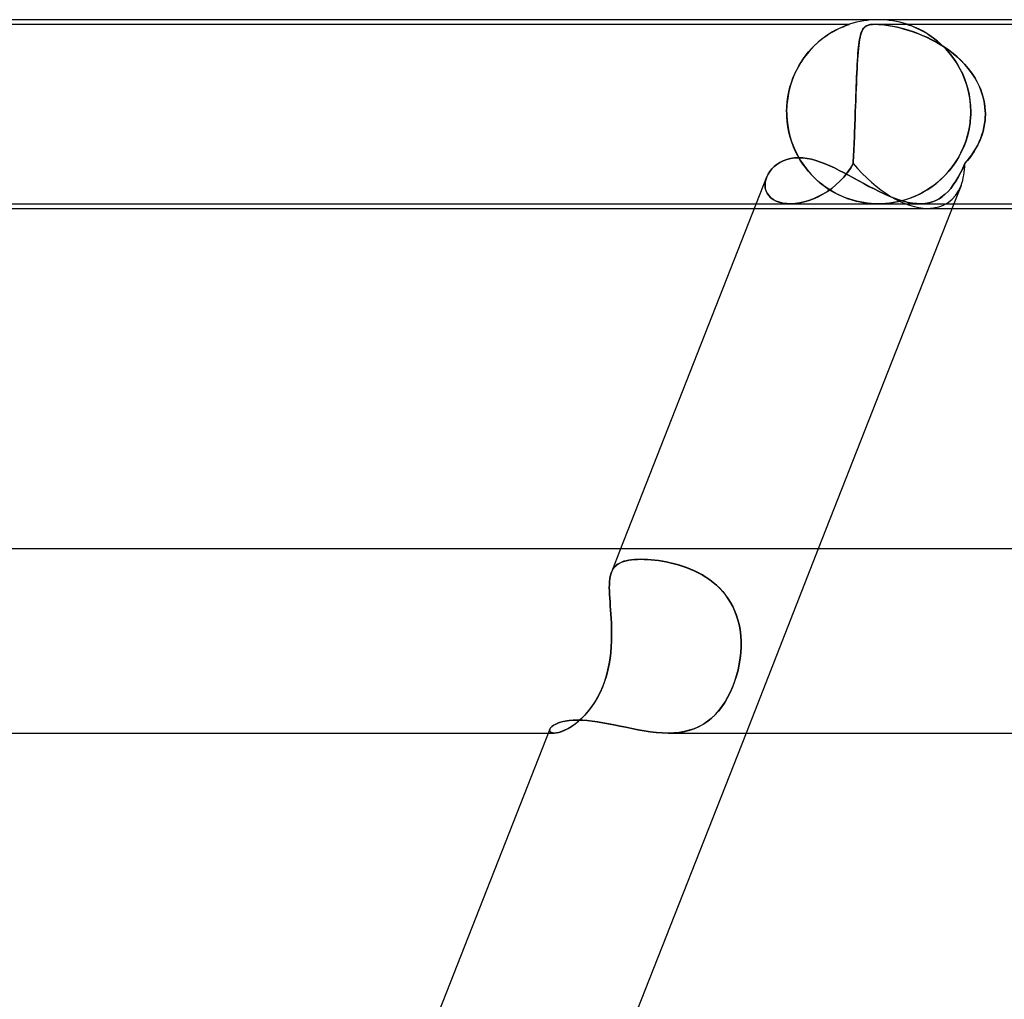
# Model space of a CAD drawing. Header units: millimetres. Extents: x -485 to 485, y -2 to 310.
# Tile 27 of 82: x -208 to -186, y 289 to 310. Entities that reach past the tile are written whole.
import ezdxf

# ---------------------------------------------------------------- set-up
doc = ezdxf.new("R2010")
doc.units = ezdxf.units.MM
doc.layers.add('HIDDEN', color=7, linetype='Continuous')
doc.layers.add('THICK', color=7, linetype='Continuous')

msp = doc.modelspace()

# ---------------------------------------------------------------- linework, layer by layer
at = {"layer": 'HIDDEN'}
for p, q in [((-215.375, 309.9), (-189.625, 309.9)), ((-189.807, 309.83), (-189.764, 309.848)), ((-189.748, 309.855), (-189.8, 309.833)), ((-189.764, 309.848), (-189.726, 309.863)), ((-189.706, 309.871), (-189.748, 309.855)), ((-189.726, 309.863), (-189.694, 309.875)), ((-189.675, 309.883), (-189.706, 309.871)), ((-189.694, 309.875), (-189.669, 309.885)), ((-189.653, 309.89), (-189.675, 309.883)), ((-189.669, 309.885), (-189.65, 309.891)), ((-189.639, 309.895), (-189.653, 309.89)), ((-189.65, 309.891), (-189.637, 309.896)), ((-189.63, 309.898), (-189.639, 309.895)), ((-189.637, 309.896), (-189.629, 309.899)), ((-189.625, 309.9), (-189.63, 309.898)), ((-189.629, 309.899), (-189.625, 309.9)), ((-189.625, 309.9), (-189.625, 309.9)), ((-189.317, 309.816), (-189.298, 309.837)), ((-189.283, 309.849), (-189.307, 309.827)), ((-189.298, 309.837), (-189.275, 309.855)), ((-189.254, 309.867), (-189.283, 309.849)), ((-189.275, 309.855), (-189.247, 309.87)), ((-189.219, 309.881), (-189.254, 309.867)), ((-189.247, 309.87), (-189.214, 309.883)), ((-189.175, 309.892), (-189.219, 309.881)), ((-189.214, 309.883), (-189.173, 309.892)), ((-189.122, 309.898), (-189.175, 309.892)), ((-189.173, 309.892), (-189.125, 309.898)), ((-189.125, 309.898), (-189.067, 309.9)), ((-189.059, 309.9), (-189.122, 309.898)), ((-189.067, 309.9), (-188.995, 309.898)), ((-189.063, 309.9), (-172.269, 309.9)), ((-188.992, 309.898), (-189.059, 309.9)), ((-188.995, 309.898), (-188.915, 309.892)), ((-188.918, 309.892), (-188.992, 309.898)), ((-188.84, 309.883), (-188.918, 309.892)), ((-188.915, 309.892), (-188.829, 309.881)), ((-188.759, 309.87), (-188.84, 309.883)), ((-188.829, 309.881), (-188.739, 309.867)), ((-188.675, 309.855), (-188.759, 309.87)), ((-188.739, 309.867), (-188.646, 309.849)), ((-188.591, 309.837), (-188.675, 309.855)), ((-188.646, 309.849), (-188.551, 309.827)), ((-188.507, 309.816), (-188.591, 309.837)), ((-188.374, 309.9), (-188.375, 309.9)), ((-188.375, 309.9), (-188.371, 309.899)), ((-188.368, 309.898), (-188.374, 309.9)), ((-188.371, 309.899), (-188.362, 309.896)), ((-188.357, 309.894), (-188.368, 309.898)), ((-188.362, 309.896), (-188.347, 309.891)), ((-188.34, 309.888), (-188.357, 309.894)), ((-188.347, 309.891), (-188.325, 309.883)), ((-188.314, 309.879), (-188.34, 309.888)), ((-188.325, 309.883), (-188.295, 309.872)), ((-188.279, 309.866), (-188.314, 309.879)), ((-188.295, 309.872), (-188.258, 309.857)), ((-188.232, 309.847), (-188.279, 309.866)), ((-188.258, 309.857), (-188.215, 309.84)), ((-188.175, 309.822), (-188.232, 309.847)), ((-188.215, 309.84), (-188.167, 309.819)), ((-190.147, 309.637), (-190.225, 309.578)), ((-190.203, 309.596), (-190.14, 309.642)), ((-190.07, 309.689), (-190.147, 309.637)), ((-190.14, 309.642), (-190.078, 309.683)), ((-190.078, 309.683), (-190.018, 309.72)), ((-189.995, 309.734), (-190.07, 309.689)), ((-190.018, 309.72), (-189.96, 309.753)), ((-189.925, 309.773), (-189.995, 309.734)), ((-189.96, 309.753), (-189.906, 309.782)), ((-189.86, 309.805), (-189.925, 309.773)), ((-189.906, 309.782), (-189.854, 309.808)), ((-189.8, 309.833), (-189.86, 309.805)), ((-189.854, 309.808), (-189.807, 309.83)), ((-189.385, 309.665), (-189.396, 309.618)), ((-189.396, 309.617), (-189.386, 309.66)), ((-189.386, 309.66), (-189.375, 309.699)), ((-189.373, 309.707), (-189.385, 309.665)), ((-189.375, 309.699), (-189.363, 309.734)), ((-189.359, 309.743), (-189.373, 309.707)), ((-189.363, 309.734), (-189.349, 309.765)), ((-189.344, 309.775), (-189.359, 309.743)), ((-189.349, 309.765), (-189.334, 309.793)), ((-189.327, 309.803), (-189.344, 309.775)), ((-189.334, 309.793), (-189.317, 309.816)), ((-189.307, 309.827), (-189.327, 309.803)), ((-188.551, 309.827), (-188.456, 309.803)), ((-188.42, 309.793), (-188.507, 309.816)), ((-188.456, 309.803), (-188.361, 309.775)), ((-188.329, 309.765), (-188.42, 309.793)), ((-188.361, 309.775), (-188.262, 309.743)), ((-188.236, 309.734), (-188.329, 309.765)), ((-188.262, 309.743), (-188.16, 309.707)), ((-188.14, 309.699), (-188.236, 309.734)), ((-188.11, 309.792), (-188.175, 309.822)), ((-188.167, 309.819), (-188.115, 309.794)), ((-188.16, 309.707), (-188.055, 309.665)), ((-188.043, 309.66), (-188.14, 309.699)), ((-188.115, 309.794), (-188.06, 309.766)), ((-188.039, 309.755), (-188.11, 309.792)), ((-188.06, 309.766), (-188.001, 309.734)), ((-188.055, 309.665), (-187.948, 309.618)), ((-187.945, 309.617), (-188.043, 309.66)), ((-187.962, 309.711), (-188.039, 309.755)), ((-188.001, 309.734), (-187.939, 309.697)), ((-187.881, 309.659), (-187.962, 309.711)), ((-187.939, 309.697), (-187.875, 309.655)), ((-187.797, 309.6), (-187.881, 309.659)), ((-187.875, 309.655), (-187.808, 309.608)), ((-190.385, 309.439), (-190.463, 309.358)), ((-190.453, 309.369), (-190.392, 309.432)), ((-190.392, 309.432), (-190.33, 309.491)), ((-190.305, 309.512), (-190.385, 309.439)), ((-190.33, 309.491), (-190.266, 309.545)), ((-190.225, 309.578), (-190.305, 309.512)), ((-190.266, 309.545), (-190.203, 309.596)), ((-189.423, 309.441), (-189.431, 309.371)), ((-189.428, 309.4), (-189.421, 309.461)), ((-189.415, 309.506), (-189.423, 309.441)), ((-189.421, 309.461), (-189.414, 309.517)), ((-189.406, 309.565), (-189.415, 309.506)), ((-189.414, 309.517), (-189.405, 309.569)), ((-189.396, 309.618), (-189.406, 309.565)), ((-189.405, 309.569), (-189.396, 309.617)), ((-187.948, 309.618), (-187.839, 309.565)), ((-187.847, 309.569), (-187.945, 309.617)), ((-187.75, 309.517), (-187.847, 309.569)), ((-187.839, 309.565), (-187.73, 309.506)), ((-187.808, 309.608), (-187.74, 309.556)), ((-187.711, 309.532), (-187.797, 309.6)), ((-187.653, 309.461), (-187.75, 309.517)), ((-187.74, 309.556), (-187.671, 309.498)), ((-187.73, 309.506), (-187.621, 309.441)), ((-187.625, 309.456), (-187.711, 309.532)), ((-187.671, 309.498), (-187.602, 309.434)), ((-187.557, 309.4), (-187.653, 309.461)), ((-187.54, 309.372), (-187.625, 309.456)), ((-187.621, 309.441), (-187.514, 309.371)), ((-187.602, 309.434), (-187.533, 309.364)), ((-190.624, 309.158), (-190.569, 309.233)), ((-190.54, 309.269), (-190.614, 309.172)), ((-190.569, 309.233), (-190.512, 309.303)), ((-190.463, 309.358), (-190.54, 309.269)), ((-190.512, 309.303), (-190.453, 309.369)), ((-189.444, 309.214), (-189.45, 309.127)), ((-189.446, 309.19), (-189.44, 309.265)), ((-189.438, 309.295), (-189.444, 309.214)), ((-189.44, 309.265), (-189.434, 309.335)), ((-189.431, 309.371), (-189.438, 309.295)), ((-189.434, 309.335), (-189.428, 309.4)), ((-187.464, 309.335), (-187.557, 309.4)), ((-187.458, 309.281), (-187.54, 309.372)), ((-187.533, 309.364), (-187.465, 309.289)), ((-187.514, 309.371), (-187.411, 309.295)), ((-187.465, 309.289), (-187.4, 309.207)), ((-187.373, 309.265), (-187.464, 309.335)), ((-187.38, 309.182), (-187.458, 309.281)), ((-187.411, 309.295), (-187.311, 309.214)), ((-187.4, 309.207), (-187.337, 309.121)), ((-187.284, 309.19), (-187.373, 309.265)), ((-187.311, 309.214), (-187.216, 309.127)), ((-190.772, 308.912), (-190.726, 308.998)), ((-190.685, 309.067), (-190.75, 308.955)), ((-190.726, 308.998), (-190.676, 309.08)), ((-190.614, 309.172), (-190.685, 309.067)), ((-190.676, 309.08), (-190.624, 309.158)), ((-189.455, 309.035), (-189.461, 308.938)), ((-189.46, 308.939), (-189.456, 309.027)), ((-189.456, 309.027), (-189.451, 309.111)), ((-189.45, 309.127), (-189.455, 309.035)), ((-189.451, 309.111), (-189.446, 309.19)), ((-187.307, 309.076), (-187.38, 309.182)), ((-187.337, 309.121), (-187.278, 309.029)), ((-187.239, 308.962), (-187.307, 309.076)), ((-187.2, 309.111), (-187.284, 309.19)), ((-187.278, 309.029), (-187.223, 308.932)), ((-187.216, 309.127), (-187.127, 309.035)), ((-187.119, 309.027), (-187.2, 309.111)), ((-187.127, 309.035), (-187.043, 308.938)), ((-187.044, 308.939), (-187.119, 309.027)), ((-190.809, 308.836), (-190.861, 308.71)), ((-190.854, 308.729), (-190.815, 308.822)), ((-190.815, 308.822), (-190.772, 308.912)), ((-190.75, 308.955), (-190.809, 308.836)), ((-189.466, 308.836), (-189.47, 308.728)), ((-189.469, 308.752), (-189.465, 308.848)), ((-189.461, 308.938), (-189.466, 308.836)), ((-189.465, 308.848), (-189.46, 308.939)), ((-187.177, 308.842), (-187.239, 308.962)), ((-187.223, 308.932), (-187.172, 308.83)), ((-187.123, 308.714), (-187.177, 308.842)), ((-187.172, 308.83), (-187.126, 308.723)), ((-186.974, 308.848), (-187.044, 308.939)), ((-187.043, 308.938), (-186.966, 308.836)), ((-186.91, 308.752), (-186.974, 308.848)), ((-186.966, 308.836), (-186.896, 308.728)), ((-190.906, 308.577), (-190.942, 308.438)), ((-190.919, 308.532), (-190.888, 308.632)), ((-190.861, 308.71), (-190.906, 308.577)), ((-190.888, 308.632), (-190.854, 308.729)), ((-189.475, 308.616), (-189.48, 308.5)), ((-189.478, 308.549), (-189.474, 308.652)), ((-189.47, 308.728), (-189.475, 308.616)), ((-189.474, 308.652), (-189.469, 308.752)), ((-187.126, 308.723), (-187.086, 308.611)), ((-187.077, 308.58), (-187.123, 308.714)), ((-187.086, 308.611), (-187.053, 308.496)), ((-187.039, 308.441), (-187.077, 308.58)), ((-186.853, 308.652), (-186.91, 308.752)), ((-186.896, 308.728), (-186.834, 308.616)), ((-186.802, 308.549), (-186.853, 308.652)), ((-186.834, 308.616), (-186.781, 308.5)), ((-190.942, 308.438), (-190.968, 308.296)), ((-190.964, 308.324), (-190.944, 308.429)), ((-190.944, 308.429), (-190.919, 308.532)), ((-189.484, 308.379), (-189.489, 308.254)), ((-189.486, 308.336), (-189.482, 308.444)), ((-189.48, 308.5), (-189.484, 308.379)), ((-189.482, 308.444), (-189.478, 308.549)), ((-187.053, 308.496), (-187.026, 308.376)), ((-187.012, 308.296), (-187.039, 308.441)), ((-187.026, 308.376), (-187.006, 308.253)), ((-186.76, 308.444), (-186.802, 308.549)), ((-186.781, 308.5), (-186.738, 308.379)), ((-186.725, 308.336), (-186.76, 308.444)), ((-186.738, 308.379), (-186.705, 308.254)), ((-190.984, 308.149), (-190.99, 308)), ((-190.987, 308.11), (-190.978, 308.218)), ((-190.968, 308.296), (-190.984, 308.149)), ((-190.978, 308.218), (-190.964, 308.324)), ((-189.493, 308.128), (-189.498, 308)), ((-189.494, 308.113), (-189.49, 308.225)), ((-189.489, 308.254), (-189.493, 308.128)), ((-189.49, 308.225), (-189.486, 308.336)), ((-186.995, 308.149), (-187.012, 308.296)), ((-187.006, 308.253), (-186.993, 308.127)), ((-186.989, 308), (-186.995, 308.149)), ((-186.993, 308.127), (-186.989, 308)), ((-186.699, 308.225), (-186.725, 308.336)), ((-186.705, 308.254), (-186.683, 308.128)), ((-186.681, 308.113), (-186.699, 308.225)), ((-186.683, 308.128), (-186.673, 308)), ((-190.99, 308), (-190.987, 308.11)), ((-190.989, 307.983), (-190.99, 308)), ((-190.99, 308), (-190.989, 307.983)), ((-190.989, 307.967), (-190.989, 307.983)), ((-190.989, 307.983), (-190.989, 307.967)), ((-190.989, 307.95), (-190.989, 307.967)), ((-190.989, 307.967), (-190.989, 307.95)), ((-190.988, 307.933), (-190.989, 307.95)), ((-190.989, 307.95), (-190.988, 307.933)), ((-190.988, 307.917), (-190.988, 307.933)), ((-190.988, 307.933), (-190.988, 307.917)), ((-190.987, 307.9), (-190.988, 307.917)), ((-190.988, 307.917), (-190.987, 307.9)), ((-189.5, 307.917), (-189.501, 307.9)), ((-189.501, 307.9), (-189.5, 307.917)), ((-189.499, 307.95), (-189.5, 307.933)), ((-189.5, 307.933), (-189.499, 307.95)), ((-189.5, 307.933), (-189.5, 307.917)), ((-189.5, 307.917), (-189.5, 307.933)), ((-189.498, 307.983), (-189.499, 307.967)), ((-189.499, 307.967), (-189.498, 307.983)), ((-189.499, 307.967), (-189.499, 307.95)), ((-189.499, 307.95), (-189.499, 307.967)), ((-189.498, 308), (-189.494, 308.113)), ((-189.498, 308), (-189.498, 307.983)), ((-189.498, 307.983), (-189.498, 308)), ((-186.991, 307.917), (-186.992, 307.9)), ((-186.992, 307.9), (-186.991, 307.917)), ((-186.99, 307.933), (-186.991, 307.917)), ((-186.991, 307.917), (-186.99, 307.933)), ((-186.989, 307.983), (-186.99, 307.967)), ((-186.99, 307.967), (-186.989, 307.983)), ((-186.99, 307.967), (-186.99, 307.95)), ((-186.99, 307.95), (-186.99, 307.967)), ((-186.99, 307.95), (-186.99, 307.933)), ((-186.99, 307.933), (-186.99, 307.95)), ((-186.989, 308), (-186.989, 307.983)), ((-186.989, 307.983), (-186.989, 308)), ((-186.673, 308), (-186.681, 308.113)), ((-186.672, 307.983), (-186.673, 308)), ((-186.673, 308), (-186.672, 307.983)), ((-186.673, 307.9), (-186.672, 307.917)), ((-186.672, 307.917), (-186.673, 307.9)), ((-186.672, 307.967), (-186.672, 307.983)), ((-186.672, 307.983), (-186.672, 307.967)), ((-186.672, 307.95), (-186.672, 307.967)), ((-186.672, 307.967), (-186.672, 307.95)), ((-186.672, 307.933), (-186.672, 307.95)), ((-186.672, 307.95), (-186.672, 307.933)), ((-186.672, 307.917), (-186.672, 307.933)), ((-186.672, 307.933), (-186.672, 307.917)), ((-190.987, 307.9), (-190.974, 307.753)), ((-190.978, 307.785), (-190.987, 307.9)), ((-190.962, 307.671), (-190.978, 307.785)), ((-190.974, 307.753), (-190.951, 307.609)), ((-189.507, 307.739), (-189.51, 307.659)), ((-189.51, 307.658), (-189.507, 307.738)), ((-189.504, 307.82), (-189.507, 307.739)), ((-189.507, 307.738), (-189.504, 307.819)), ((-189.501, 307.9), (-189.504, 307.82)), ((-189.504, 307.819), (-189.501, 307.9)), ((-187.026, 307.621), (-187.004, 307.759)), ((-187.003, 307.766), (-187.024, 307.632)), ((-187.004, 307.759), (-186.992, 307.9)), ((-186.992, 307.9), (-187.003, 307.766)), ((-186.688, 307.739), (-186.702, 307.659)), ((-186.702, 307.658), (-186.688, 307.738)), ((-186.678, 307.82), (-186.688, 307.739)), ((-186.688, 307.738), (-186.678, 307.819)), ((-186.678, 307.819), (-186.673, 307.9)), ((-186.673, 307.9), (-186.678, 307.82)), ((-190.941, 307.559), (-190.962, 307.671)), ((-190.951, 307.609), (-190.918, 307.467)), ((-190.913, 307.449), (-190.941, 307.559)), ((-189.516, 307.503), (-189.519, 307.427)), ((-189.519, 307.423), (-189.516, 307.5)), ((-189.513, 307.581), (-189.516, 307.503)), ((-189.516, 307.5), (-189.513, 307.578)), ((-189.51, 307.659), (-189.513, 307.581)), ((-189.513, 307.578), (-189.51, 307.658)), ((-187.097, 307.354), (-187.057, 307.486)), ((-187.053, 307.501), (-187.091, 307.374)), ((-187.057, 307.486), (-187.026, 307.621)), ((-187.024, 307.632), (-187.053, 307.501)), ((-186.772, 307.423), (-186.745, 307.5)), ((-186.744, 307.503), (-186.771, 307.427)), ((-186.745, 307.5), (-186.721, 307.578)), ((-186.721, 307.581), (-186.744, 307.503)), ((-186.702, 307.659), (-186.721, 307.581)), ((-186.721, 307.578), (-186.702, 307.658)), ((-190.918, 307.467), (-190.874, 307.329)), ((-190.879, 307.341), (-190.913, 307.449)), ((-190.84, 307.237), (-190.879, 307.341)), ((-190.874, 307.329), (-190.822, 307.197)), ((-189.525, 307.278), (-189.528, 307.206)), ((-189.528, 307.203), (-189.525, 307.274)), ((-189.522, 307.352), (-189.525, 307.278)), ((-189.525, 307.274), (-189.522, 307.348)), ((-189.519, 307.427), (-189.522, 307.352)), ((-189.522, 307.348), (-189.519, 307.423)), ((-187.146, 307.227), (-187.097, 307.354)), ((-187.091, 307.374), (-187.136, 307.251)), ((-186.877, 307.203), (-186.839, 307.274)), ((-186.837, 307.278), (-186.876, 307.206)), ((-186.839, 307.274), (-186.804, 307.348)), ((-186.802, 307.352), (-186.837, 307.278)), ((-186.804, 307.348), (-186.772, 307.423)), ((-186.771, 307.427), (-186.802, 307.352)), ((-190.795, 307.137), (-190.84, 307.237)), ((-190.822, 307.197), (-190.762, 307.071)), ((-190.747, 307.041), (-190.795, 307.137)), ((-190.762, 307.071), (-190.695, 306.951)), ((-189.539, 307), (-189.535, 307.065)), ((-189.535, 307.067), (-189.538, 307.001)), ((-189.532, 307.136), (-189.535, 307.067)), ((-189.535, 307.065), (-189.532, 307.133)), ((-189.528, 307.206), (-189.532, 307.136)), ((-189.532, 307.133), (-189.528, 307.203)), ((-187.264, 306.992), (-187.202, 307.107)), ((-187.188, 307.133), (-187.248, 307.02)), ((-187.202, 307.107), (-187.146, 307.227)), ((-187.136, 307.251), (-187.188, 307.133)), ((-187.013, 307), (-186.965, 307.065)), ((-186.963, 307.067), (-187.012, 307.001)), ((-186.965, 307.065), (-186.919, 307.133)), ((-186.918, 307.136), (-186.963, 307.067)), ((-186.919, 307.133), (-186.877, 307.203)), ((-186.876, 307.206), (-186.918, 307.136)), ((-191.261, 306.809), (-191.203, 306.856)), ((-191.203, 306.856), (-191.137, 306.898)), ((-191.137, 306.898), (-191.066, 306.934)), ((-191.066, 306.934), (-190.989, 306.962)), ((-190.989, 306.962), (-190.907, 306.983)), ((-190.907, 306.983), (-190.821, 306.996)), ((-190.821, 306.996), (-190.729, 307)), ((-190.693, 306.949), (-190.747, 307.041)), ((-190.729, 307), (-190.64, 306.996)), ((-190.695, 306.951), (-190.62, 306.838)), ((-190.636, 306.861), (-190.693, 306.949)), ((-190.64, 306.996), (-190.547, 306.985)), ((-190.576, 306.778), (-190.636, 306.861)), ((-190.547, 306.985), (-190.452, 306.966)), ((-190.452, 306.966), (-190.355, 306.94)), ((-190.355, 306.94), (-190.256, 306.907)), ((-190.256, 306.907), (-190.156, 306.869)), ((-190.156, 306.869), (-190.054, 306.826)), ((-189.606, 306.771), (-189.546, 306.875)), ((-189.546, 306.875), (-189.606, 306.77)), ((-189.542, 306.937), (-189.546, 306.875)), ((-189.546, 306.875), (-189.542, 306.936)), ((-189.538, 307.001), (-189.542, 306.937)), ((-189.542, 306.936), (-189.539, 307)), ((-187.407, 306.781), (-187.333, 306.883)), ((-187.313, 306.913), (-187.383, 306.812)), ((-187.333, 306.883), (-187.264, 306.992)), ((-187.248, 307.02), (-187.313, 306.913)), ((-187.164, 306.771), (-187.117, 306.875)), ((-187.117, 306.875), (-187.164, 306.77)), ((-187.063, 306.937), (-187.117, 306.875)), ((-187.117, 306.875), (-187.064, 306.936)), ((-187.064, 306.936), (-187.013, 307)), ((-187.012, 307.001), (-187.063, 306.937)), ((-191.424, 306.583), (-191.395, 306.643)), ((-191.395, 306.643), (-191.358, 306.702)), ((-191.358, 306.702), (-191.313, 306.758)), ((-191.313, 306.758), (-191.261, 306.809)), ((-190.62, 306.838), (-190.54, 306.732)), ((-190.512, 306.699), (-190.576, 306.778)), ((-190.54, 306.732), (-190.454, 306.634)), ((-190.445, 306.624), (-190.512, 306.699)), ((-190.454, 306.634), (-190.364, 306.543)), ((-190.054, 306.826), (-189.951, 306.778)), ((-189.951, 306.778), (-189.847, 306.726)), ((-189.847, 306.726), (-189.742, 306.672)), ((-189.75, 306.577), (-189.674, 306.671)), ((-189.674, 306.671), (-189.749, 306.578)), ((-189.742, 306.672), (-189.635, 306.615)), ((-189.674, 306.671), (-189.606, 306.771)), ((-189.606, 306.77), (-189.674, 306.671)), ((-187.539, 306.628), (-187.622, 306.545)), ((-187.568, 306.598), (-187.485, 306.686)), ((-187.459, 306.717), (-187.539, 306.628)), ((-187.485, 306.686), (-187.407, 306.781)), ((-187.383, 306.812), (-187.459, 306.717)), ((-187.263, 306.577), (-187.213, 306.671)), ((-187.213, 306.671), (-187.263, 306.578)), ((-187.213, 306.671), (-187.164, 306.771)), ((-187.164, 306.77), (-187.213, 306.671)), ((-191.46, 306.4), (-191.457, 306.461)), ((-191.457, 306.46), (-191.46, 306.4)), ((-191.445, 306.522), (-191.457, 306.46)), ((-191.457, 306.461), (-191.445, 306.522)), ((-191.424, 306.583), (-191.445, 306.522)), ((-191.445, 306.522), (-191.424, 306.583)), ((-190.376, 306.554), (-190.445, 306.624)), ((-190.303, 306.487), (-190.376, 306.554)), ((-190.364, 306.543), (-190.269, 306.458)), ((-190.229, 306.426), (-190.303, 306.487)), ((-190.269, 306.458), (-190.171, 306.382)), ((-190.152, 306.368), (-190.229, 306.426)), ((-189.831, 306.491), (-189.918, 306.41)), ((-189.918, 306.409), (-189.831, 306.49)), ((-189.749, 306.578), (-189.831, 306.491)), ((-189.831, 306.49), (-189.75, 306.577)), ((-189.635, 306.615), (-189.528, 306.556)), ((-189.528, 306.556), (-189.419, 306.497)), ((-189.419, 306.497), (-189.31, 306.438)), ((-189.31, 306.438), (-189.201, 306.379)), ((-187.83, 306.375), (-187.74, 306.442)), ((-187.708, 306.469), (-187.795, 306.4)), ((-187.74, 306.442), (-187.653, 306.517)), ((-187.622, 306.545), (-187.708, 306.469)), ((-187.653, 306.517), (-187.568, 306.598)), ((-187.369, 306.409), (-187.315, 306.49)), ((-187.315, 306.491), (-187.368, 306.41)), ((-187.263, 306.578), (-187.315, 306.491)), ((-187.315, 306.49), (-187.263, 306.577)), ((-191.46, 306.4), (-191.454, 306.34)), ((-191.454, 306.34), (-191.46, 306.4)), ((-191.454, 306.34), (-191.439, 306.283)), ((-191.438, 306.283), (-191.454, 306.34)), ((-191.439, 306.283), (-191.414, 306.228)), ((-191.413, 306.228), (-191.438, 306.283)), ((-191.414, 306.228), (-191.379, 306.178)), ((-191.379, 306.178), (-191.413, 306.228)), ((-190.202, 306.208), (-190.303, 306.155)), ((-190.303, 306.154), (-190.203, 306.207)), ((-190.203, 306.207), (-190.105, 306.267)), ((-190.104, 306.268), (-190.202, 306.208)), ((-190.171, 306.382), (-190.071, 306.313)), ((-190.074, 306.316), (-190.152, 306.368)), ((-190.105, 306.267), (-190.01, 306.335)), ((-190.009, 306.335), (-190.104, 306.268)), ((-189.997, 306.268), (-190.074, 306.316)), ((-190.071, 306.313), (-189.971, 306.253)), ((-190.01, 306.335), (-189.918, 306.409)), ((-189.918, 306.41), (-190.009, 306.335)), ((-189.919, 306.225), (-189.997, 306.268)), ((-189.971, 306.253), (-189.87, 306.201)), ((-189.842, 306.187), (-189.919, 306.225)), ((-189.87, 306.201), (-189.771, 306.156)), ((-189.201, 306.379), (-189.091, 306.322)), ((-189.091, 306.322), (-188.982, 306.267)), ((-188.982, 306.267), (-188.872, 306.216)), ((-188.872, 306.216), (-188.763, 306.167)), ((-188.198, 306.167), (-188.106, 306.21)), ((-188.061, 306.232), (-188.15, 306.189)), ((-188.106, 306.21), (-188.013, 306.258)), ((-187.973, 306.282), (-188.061, 306.232)), ((-188.013, 306.258), (-187.921, 306.313)), ((-187.884, 306.338), (-187.973, 306.282)), ((-187.921, 306.313), (-187.83, 306.375)), ((-187.795, 306.4), (-187.884, 306.338)), ((-187.543, 306.208), (-187.607, 306.155)), ((-187.607, 306.154), (-187.543, 306.207)), ((-187.482, 306.268), (-187.543, 306.208)), ((-187.543, 306.207), (-187.482, 306.267)), ((-187.482, 306.267), (-187.424, 306.335)), ((-187.424, 306.335), (-187.482, 306.268)), ((-187.368, 306.41), (-187.424, 306.335)), ((-187.424, 306.335), (-187.369, 306.409)), ((-187.201, 306.394), (-187.356, 306)), ((-191.653, 306), (-190.913, 306)), ((-191.379, 306.178), (-191.335, 306.132)), ((-191.335, 306.132), (-191.379, 306.178)), ((-191.335, 306.132), (-191.282, 306.093)), ((-191.282, 306.093), (-191.335, 306.132)), ((-191.282, 306.093), (-191.22, 306.059)), ((-191.219, 306.059), (-191.282, 306.093)), ((-191.22, 306.059), (-191.15, 306.033)), ((-191.149, 306.033), (-191.219, 306.059)), ((-191.15, 306.033), (-191.072, 306.014)), ((-191.072, 306.014), (-191.149, 306.033)), ((-191.072, 306.014), (-190.989, 306.003)), ((-190.989, 306.003), (-191.072, 306.014)), ((-190.989, 306.003), (-190.9, 306)), ((-190.9, 306), (-190.989, 306.003)), ((-190.913, 306), (-188.085, 306)), ((-190.805, 306.006), (-190.9, 306)), ((-190.9, 306), (-190.806, 306.005)), ((-190.806, 306.005), (-190.708, 306.019)), ((-190.707, 306.019), (-190.805, 306.006)), ((-190.708, 306.019), (-190.607, 306.041)), ((-190.607, 306.041), (-190.707, 306.019)), ((-190.607, 306.041), (-190.506, 306.071)), ((-190.506, 306.071), (-190.607, 306.041)), ((-190.506, 306.071), (-190.404, 306.109)), ((-190.404, 306.109), (-190.506, 306.071)), ((-190.303, 306.155), (-190.404, 306.109)), ((-190.404, 306.109), (-190.303, 306.154)), ((-189.765, 306.153), (-189.842, 306.187)), ((-189.771, 306.156), (-189.672, 306.117)), ((-189.69, 306.124), (-189.765, 306.153)), ((-189.616, 306.098), (-189.69, 306.124)), ((-189.672, 306.117), (-189.576, 306.085)), ((-189.544, 306.076), (-189.616, 306.098)), ((-189.576, 306.085), (-189.482, 306.059)), ((-189.47, 306.056), (-189.544, 306.076)), ((-189.482, 306.059), (-189.391, 306.039)), ((-189.393, 306.039), (-189.47, 306.056)), ((-189.313, 306.025), (-189.393, 306.039)), ((-189.391, 306.039), (-189.308, 306.024)), ((-189.232, 306.014), (-189.313, 306.025)), ((-189.308, 306.024), (-189.234, 306.014)), ((-189.234, 306.014), (-189.167, 306.007)), ((-189.152, 306.006), (-189.232, 306.014)), ((-189.167, 306.007), (-189.107, 306.003)), ((-189.074, 306.001), (-189.152, 306.006)), ((-189.107, 306.003), (-189.052, 306.001)), ((-188.999, 306), (-189.074, 306.001)), ((-189.052, 306.001), (-188.997, 306)), ((-188.921, 306.001), (-188.999, 306)), ((-188.997, 306), (-188.943, 306.001)), ((-188.943, 306.001), (-188.89, 306.003)), ((-188.842, 306.006), (-188.921, 306.001)), ((-188.89, 306.003), (-188.837, 306.007)), ((-188.758, 306.014), (-188.842, 306.006)), ((-188.837, 306.007), (-188.778, 306.012)), ((-188.778, 306.012), (-188.713, 306.02)), ((-188.763, 306.167), (-188.656, 306.124)), ((-188.672, 306.027), (-188.758, 306.014)), ((-188.713, 306.02), (-188.639, 306.033)), ((-188.585, 306.043), (-188.672, 306.027)), ((-188.656, 306.124), (-188.552, 306.087)), ((-188.639, 306.033), (-188.556, 306.05)), ((-188.497, 306.064), (-188.585, 306.043)), ((-188.556, 306.05), (-188.469, 306.071)), ((-188.552, 306.087), (-188.449, 306.056)), ((-188.41, 306.089), (-188.497, 306.064)), ((-188.469, 306.071), (-188.38, 306.098)), ((-188.449, 306.056), (-188.349, 306.031)), ((-188.323, 306.117), (-188.41, 306.089)), ((-188.38, 306.098), (-188.289, 306.13)), ((-188.349, 306.031), (-188.253, 306.013)), ((-188.237, 306.15), (-188.323, 306.117)), ((-188.289, 306.13), (-188.198, 306.167)), ((-188.253, 306.013), (-188.16, 306.003)), ((-188.15, 306.189), (-188.237, 306.15)), ((-188.16, 306.003), (-188.072, 306)), ((-187.983, 306.006), (-188.072, 306)), ((-188.072, 306), (-187.983, 306.005)), ((-187.983, 306.005), (-187.899, 306.019)), ((-187.899, 306.019), (-187.983, 306.006)), ((-187.899, 306.019), (-187.82, 306.041)), ((-187.82, 306.041), (-187.899, 306.019)), ((-187.82, 306.041), (-187.745, 306.071)), ((-187.745, 306.071), (-187.82, 306.041)), ((-187.745, 306.071), (-187.674, 306.109)), ((-187.674, 306.109), (-187.745, 306.071)), ((-187.607, 306.155), (-187.674, 306.109)), ((-187.674, 306.109), (-187.607, 306.154)), ((-191.693, 305.9), (-187.926, 305.9)), ((-187.926, 305.9), (-187.395, 305.9)), ((-194.6, 298.5), (-194.798, 297.996)), ((-190.302, 298.5), (-191.873, 294.5)), ((-194.754, 298.079), (-194.777, 298.04)), ((-194.777, 298.04), (-194.754, 298.078)), ((-194.754, 298.078), (-194.726, 298.113)), ((-194.726, 298.113), (-194.754, 298.079)), ((-194.694, 298.144), (-194.726, 298.113)), ((-194.726, 298.113), (-194.695, 298.143)), ((-194.695, 298.143), (-194.66, 298.17)), ((-194.659, 298.17), (-194.694, 298.144)), ((-194.66, 298.17), (-194.62, 298.193)), ((-194.619, 298.194), (-194.659, 298.17)), ((-194.62, 298.193), (-194.576, 298.213)), ((-194.575, 298.214), (-194.619, 298.194)), ((-194.576, 298.213), (-194.528, 298.23)), ((-194.527, 298.231), (-194.575, 298.214)), ((-194.528, 298.23), (-194.476, 298.244)), ((-194.475, 298.245), (-194.527, 298.231)), ((-194.476, 298.244), (-194.42, 298.256)), ((-194.419, 298.256), (-194.475, 298.245)), ((-194.42, 298.256), (-194.36, 298.264)), ((-194.359, 298.265), (-194.419, 298.256)), ((-194.36, 298.264), (-194.296, 298.271)), ((-194.295, 298.271), (-194.359, 298.265)), ((-194.296, 298.271), (-194.228, 298.274)), ((-194.228, 298.274), (-194.295, 298.271)), ((-194.228, 298.274), (-194.157, 298.275)), ((-194.157, 298.275), (-194.228, 298.274)), ((-194.085, 298.274), (-194.157, 298.275)), ((-194.157, 298.275), (-194.086, 298.274)), ((-194.086, 298.274), (-194.013, 298.271)), ((-194.011, 298.271), (-194.085, 298.274)), ((-194.013, 298.271), (-193.937, 298.266)), ((-193.934, 298.265), (-194.011, 298.271)), ((-193.937, 298.266), (-193.858, 298.258)), ((-193.855, 298.257), (-193.934, 298.265)), ((-193.858, 298.258), (-193.778, 298.248)), ((-193.774, 298.247), (-193.855, 298.257)), ((-193.778, 298.248), (-193.695, 298.235)), ((-193.69, 298.234), (-193.774, 298.247)), ((-193.695, 298.235), (-193.61, 298.219)), ((-193.605, 298.218), (-193.69, 298.234)), ((-193.61, 298.219), (-193.525, 298.201)), ((-193.519, 298.2), (-193.605, 298.218)), ((-193.525, 298.201), (-193.438, 298.18)), ((-193.431, 298.179), (-193.519, 298.2)), ((-193.438, 298.18), (-193.35, 298.156)), ((-193.343, 298.155), (-193.431, 298.179)), ((-193.35, 298.156), (-193.262, 298.129)), ((-193.255, 298.127), (-193.343, 298.155)), ((-193.262, 298.129), (-193.174, 298.098)), ((-193.167, 298.096), (-193.255, 298.127)), ((-193.174, 298.098), (-193.086, 298.064)), ((-193.079, 298.061), (-193.167, 298.096)), ((-194.834, 297.847), (-194.825, 297.902)), ((-194.825, 297.902), (-194.834, 297.848)), ((-194.825, 297.902), (-194.813, 297.952)), ((-194.812, 297.952), (-194.825, 297.902)), ((-194.813, 297.952), (-194.797, 297.998)), ((-194.797, 297.998), (-194.812, 297.952)), ((-194.797, 297.998), (-194.777, 298.04)), ((-194.777, 298.04), (-194.797, 297.998)), ((-193.086, 298.064), (-192.999, 298.026)), ((-192.992, 298.023), (-193.079, 298.061)), ((-192.999, 298.026), (-192.913, 297.984)), ((-192.906, 297.98), (-192.992, 298.023)), ((-192.913, 297.984), (-192.829, 297.938)), ((-192.821, 297.934), (-192.906, 297.98)), ((-192.829, 297.938), (-192.746, 297.888)), ((-192.739, 297.883), (-192.821, 297.934)), ((-192.746, 297.888), (-192.665, 297.833)), ((-192.66, 297.829), (-192.739, 297.883)), ((-194.843, 297.727), (-194.844, 297.66)), ((-194.844, 297.658), (-194.843, 297.726)), ((-194.844, 297.66), (-194.842, 297.588)), ((-194.842, 297.586), (-194.844, 297.658)), ((-194.843, 297.726), (-194.84, 297.789)), ((-194.84, 297.789), (-194.843, 297.727)), ((-194.834, 297.848), (-194.84, 297.789)), ((-194.84, 297.789), (-194.834, 297.847)), ((-192.665, 297.833), (-192.588, 297.774)), ((-192.584, 297.77), (-192.66, 297.829)), ((-192.588, 297.774), (-192.515, 297.711)), ((-192.51, 297.707), (-192.584, 297.77)), ((-192.515, 297.711), (-192.445, 297.645)), ((-192.441, 297.64), (-192.51, 297.707)), ((-192.445, 297.645), (-192.38, 297.574)), ((-192.375, 297.568), (-192.441, 297.64)), ((-194.842, 297.588), (-194.839, 297.512)), ((-194.839, 297.51), (-194.842, 297.586)), ((-194.839, 297.512), (-194.835, 297.433)), ((-194.835, 297.431), (-194.839, 297.51)), ((-194.835, 297.433), (-194.829, 297.349)), ((-194.829, 297.348), (-194.835, 297.431)), ((-192.38, 297.574), (-192.318, 297.498)), ((-192.314, 297.493), (-192.375, 297.568)), ((-192.318, 297.498), (-192.261, 297.419)), ((-192.258, 297.414), (-192.314, 297.493)), ((-194.829, 297.349), (-194.823, 297.264)), ((-194.823, 297.263), (-194.829, 297.348)), ((-194.823, 297.264), (-194.817, 297.175)), ((-194.817, 297.174), (-194.823, 297.263)), ((-192.261, 297.419), (-192.21, 297.337)), ((-192.207, 297.333), (-192.258, 297.414)), ((-192.21, 297.337), (-192.163, 297.252)), ((-192.162, 297.248), (-192.207, 297.333)), ((-192.163, 297.252), (-192.123, 297.164)), ((-192.121, 297.161), (-192.162, 297.248)), ((-194.817, 297.175), (-194.811, 297.083)), ((-194.81, 297.082), (-194.817, 297.174)), ((-194.811, 297.083), (-194.805, 296.989)), ((-194.805, 296.988), (-194.81, 297.082)), ((-192.123, 297.164), (-192.087, 297.074)), ((-192.086, 297.07), (-192.121, 297.161)), ((-192.087, 297.074), (-192.056, 296.981)), ((-192.055, 296.978), (-192.086, 297.07)), ((-194.805, 296.989), (-194.8, 296.893)), ((-194.8, 296.892), (-194.805, 296.988)), ((-194.8, 296.893), (-194.797, 296.796)), ((-194.797, 296.795), (-194.8, 296.892)), ((-194.797, 296.796), (-194.795, 296.698)), ((-194.795, 296.698), (-194.797, 296.795)), ((-192.056, 296.981), (-192.031, 296.887)), ((-192.03, 296.884), (-192.055, 296.978)), ((-192.031, 296.887), (-192.011, 296.791)), ((-192.011, 296.789), (-192.03, 296.884)), ((-192.011, 296.791), (-191.996, 296.695)), ((-191.996, 296.694), (-192.011, 296.789)), ((-194.797, 296.5), (-194.795, 296.599)), ((-194.795, 296.599), (-194.797, 296.5)), ((-194.795, 296.599), (-194.795, 296.698)), ((-194.795, 296.698), (-194.795, 296.599)), ((-191.996, 296.695), (-191.986, 296.598)), ((-191.986, 296.597), (-191.996, 296.694)), ((-191.986, 296.598), (-191.981, 296.5)), ((-191.981, 296.5), (-191.986, 296.597)), ((-194.813, 296.251), (-194.802, 296.376)), ((-194.803, 296.374), (-194.813, 296.249)), ((-194.797, 296.5), (-194.803, 296.374)), ((-194.802, 296.376), (-194.797, 296.5)), ((-191.98, 296.374), (-191.987, 296.249)), ((-191.986, 296.251), (-191.98, 296.376)), ((-191.98, 296.376), (-191.981, 296.5)), ((-191.981, 296.5), (-191.98, 296.374)), ((-194.828, 296.126), (-194.813, 296.251)), ((-194.813, 296.249), (-194.828, 296.122)), ((-191.987, 296.249), (-192, 296.122)), ((-191.999, 296.126), (-191.986, 296.251)), ((-194.849, 295.995), (-194.875, 295.869)), ((-194.874, 295.875), (-194.848, 296)), ((-194.828, 296.122), (-194.849, 295.995)), ((-194.848, 296), (-194.828, 296.126)), ((-192.02, 295.995), (-192.047, 295.868)), ((-192.045, 295.875), (-192.019, 296)), ((-192, 296.122), (-192.02, 295.995)), ((-192.019, 296), (-191.999, 296.126)), ((-194.908, 295.743), (-194.947, 295.619)), ((-194.944, 295.628), (-194.905, 295.751)), ((-194.875, 295.869), (-194.908, 295.743)), ((-194.905, 295.751), (-194.874, 295.875)), ((-192.08, 295.743), (-192.12, 295.619)), ((-192.116, 295.628), (-192.078, 295.751)), ((-192.047, 295.868), (-192.08, 295.743)), ((-192.078, 295.751), (-192.045, 295.875)), ((-195.038, 295.394), (-194.988, 295.508)), ((-194.947, 295.619), (-194.992, 295.498)), ((-194.988, 295.508), (-194.944, 295.628)), ((-192.211, 295.394), (-192.161, 295.508)), ((-192.12, 295.619), (-192.165, 295.498)), ((-192.161, 295.508), (-192.116, 295.628)), ((-195.044, 295.382), (-195.101, 295.271)), ((-195.094, 295.284), (-195.038, 295.394)), ((-194.992, 295.498), (-195.044, 295.382)), ((-192.216, 295.382), (-192.273, 295.271)), ((-192.266, 295.284), (-192.211, 295.394)), ((-192.165, 295.498), (-192.216, 295.382)), ((-195.289, 294.991), (-195.219, 295.082)), ((-195.163, 295.166), (-195.23, 295.068)), ((-195.219, 295.082), (-195.154, 295.18)), ((-195.101, 295.271), (-195.163, 295.166)), ((-195.154, 295.18), (-195.094, 295.284)), ((-192.461, 294.991), (-192.391, 295.082)), ((-192.335, 295.166), (-192.402, 295.067)), ((-192.391, 295.082), (-192.326, 295.18)), ((-192.273, 295.271), (-192.335, 295.166)), ((-192.326, 295.18), (-192.266, 295.284)), ((-195.374, 294.891), (-195.449, 294.815)), ((-195.435, 294.829), (-195.361, 294.906)), ((-195.301, 294.976), (-195.374, 294.891)), ((-195.361, 294.906), (-195.289, 294.991)), ((-195.23, 295.068), (-195.301, 294.976)), ((-192.551, 294.891), (-192.632, 294.815)), ((-192.616, 294.829), (-192.536, 294.906)), ((-192.474, 294.975), (-192.551, 294.891)), ((-192.536, 294.906), (-192.461, 294.991)), ((-192.402, 295.067), (-192.474, 294.975)), ((-196.093, 294.641), (-196.054, 294.669)), ((-196.054, 294.669), (-196.005, 294.695)), ((-196.005, 294.695), (-195.947, 294.719)), ((-195.947, 294.719), (-195.88, 294.74)), ((-195.88, 294.74), (-195.804, 294.757)), ((-195.804, 294.757), (-195.72, 294.77)), ((-195.738, 294.599), (-195.664, 294.644)), ((-195.72, 294.77), (-195.628, 294.778)), ((-195.601, 294.688), (-195.675, 294.637)), ((-195.664, 294.644), (-195.588, 294.698)), ((-195.628, 294.778), (-195.53, 294.78)), ((-195.525, 294.748), (-195.601, 294.688)), ((-195.588, 294.698), (-195.511, 294.759)), ((-195.53, 294.78), (-195.431, 294.778)), ((-195.449, 294.815), (-195.525, 294.748)), ((-195.511, 294.759), (-195.435, 294.829)), ((-195.431, 294.778), (-195.327, 294.771)), ((-195.327, 294.771), (-195.218, 294.76)), ((-195.218, 294.76), (-195.105, 294.744)), ((-195.105, 294.744), (-194.988, 294.725)), ((-194.988, 294.725), (-194.867, 294.703)), ((-194.867, 294.703), (-194.743, 294.678)), ((-194.743, 294.678), (-194.616, 294.652)), ((-194.616, 294.652), (-194.487, 294.625)), ((-192.989, 294.599), (-192.888, 294.644)), ((-192.808, 294.688), (-192.903, 294.637)), ((-192.888, 294.644), (-192.792, 294.698)), ((-192.718, 294.747), (-192.808, 294.688)), ((-192.792, 294.698), (-192.701, 294.759)), ((-192.632, 294.815), (-192.718, 294.747)), ((-192.701, 294.759), (-192.616, 294.829)), ((-196.171, 294.5), (-196.042, 294.5)), ((-196.138, 294.585), (-196.143, 294.562)), ((-196.143, 294.562), (-196.138, 294.585)), ((-196.143, 294.562), (-196.14, 294.542)), ((-196.14, 294.542), (-196.143, 294.562)), ((-196.14, 294.542), (-196.128, 294.525)), ((-196.128, 294.524), (-196.14, 294.542)), ((-196.138, 294.585), (-196.121, 294.612)), ((-196.128, 294.525), (-196.108, 294.511)), ((-196.108, 294.511), (-196.128, 294.524)), ((-196.121, 294.612), (-196.093, 294.641)), ((-196.108, 294.511), (-196.079, 294.503)), ((-196.079, 294.503), (-196.108, 294.511)), ((-196.079, 294.503), (-196.042, 294.5)), ((-196.042, 294.5), (-196.079, 294.503)), ((-196.042, 294.5), (-195.994, 294.504)), ((-195.995, 294.504), (-196.042, 294.5)), ((-195.941, 294.515), (-195.995, 294.504)), ((-195.994, 294.504), (-195.939, 294.515)), ((-195.881, 294.533), (-195.941, 294.515)), ((-195.939, 294.515), (-195.876, 294.535)), ((-195.816, 294.56), (-195.881, 294.533)), ((-195.876, 294.535), (-195.809, 294.563)), ((-195.747, 294.594), (-195.816, 294.56)), ((-195.809, 294.563), (-195.738, 294.599)), ((-195.675, 294.637), (-195.747, 294.594)), ((-194.487, 294.625), (-194.355, 294.598)), ((-194.355, 294.598), (-194.223, 294.572)), ((-194.223, 294.572), (-194.09, 294.549)), ((-194.09, 294.549), (-193.957, 294.529)), ((-193.957, 294.529), (-193.824, 294.513)), ((-193.824, 294.513), (-193.693, 294.503)), ((-193.693, 294.503), (-193.565, 294.5)), ((-193.565, 294.5), (-193.442, 294.504)), ((-193.444, 294.504), (-193.565, 294.5)), ((-193.327, 294.514), (-193.444, 294.504)), ((-193.442, 294.504), (-193.322, 294.515)), ((-193.214, 294.533), (-193.327, 294.514)), ((-193.322, 294.515), (-193.206, 294.535)), ((-193.106, 294.559), (-193.214, 294.533)), ((-193.206, 294.535), (-193.095, 294.563)), ((-193.002, 294.594), (-193.106, 294.559)), ((-193.095, 294.563), (-192.989, 294.599)), ((-192.903, 294.637), (-193.002, 294.594))]:
    msp.add_line(p, q, dxfattribs=at)
for start, end in [(90, 108.1961), (71.8047, 90)]:
    msp.add_arc((-189, 308), 2, start, end, dxfattribs=at)
for start_param, end_param in [(1.749925, 2.782416), (1.749925, 2.782416), (-2.781741, -2.468278), (-2.781741, -2.468278), (2.782416, 3.501445), (2.782416, 3.501445)]:
    msp.add_ellipse((-188.758, 307.9), major_axis=(-1.276, 1.872), ratio=0.55089, start_param=start_param, end_param=end_param, dxfattribs=at)
at = {"layer": 'THICK'}
for p, q in [((0, 310), (-268, 310)), ((-191.203, 306.856), (-191.262, 306.809)), ((-191.138, 306.898), (-191.203, 306.856)), ((-191.066, 306.934), (-191.138, 306.898)), ((-190.989, 306.962), (-191.066, 306.934)), ((-190.907, 306.983), (-190.989, 306.962)), ((-190.82, 306.996), (-190.907, 306.983)), ((-190.729, 307), (-190.82, 306.996)), ((-190.639, 306.996), (-190.729, 307)), ((-190.546, 306.985), (-190.639, 306.996)), ((-190.452, 306.966), (-190.546, 306.985)), ((-190.355, 306.94), (-190.452, 306.966)), ((-190.256, 306.907), (-190.355, 306.94)), ((-190.156, 306.869), (-190.256, 306.907)), ((-190.054, 306.825), (-190.156, 306.869)), ((-191.395, 306.643), (-191.424, 306.583)), ((-191.358, 306.702), (-191.395, 306.643)), ((-191.313, 306.757), (-191.358, 306.702)), ((-191.262, 306.809), (-191.313, 306.757)), ((-189.951, 306.778), (-190.054, 306.825)), ((-189.847, 306.726), (-189.951, 306.778)), ((-189.741, 306.671), (-189.847, 306.726)), ((-189.634, 306.614), (-189.741, 306.671)), ((-191.427, 306.577), (-194.6, 298.5)), ((-189.527, 306.556), (-189.634, 306.614)), ((-189.419, 306.497), (-189.527, 306.556)), ((-189.31, 306.438), (-189.419, 306.497)), ((-189.2, 306.379), (-189.31, 306.438)), ((-189.091, 306.322), (-189.2, 306.379)), ((-188.98, 306.267), (-189.091, 306.322)), ((-188.871, 306.215), (-188.98, 306.267)), ((-188.763, 306.167), (-188.871, 306.215)), ((-267.993, 306), (-191.653, 306)), ((-187.356, 306), (-190.302, 298.5)), ((-188.656, 306.124), (-188.763, 306.167)), ((-188.551, 306.087), (-188.656, 306.124)), ((-188.448, 306.055), (-188.551, 306.087)), ((-188.349, 306.03), (-188.448, 306.055)), ((-188.253, 306.013), (-188.349, 306.03)), ((-188.16, 306.003), (-188.253, 306.013)), ((-188.072, 306), (-188.16, 306.003)), ((-188.085, 306), (-2, 306)), ((-265.768, 305.9), (-191.693, 305.9)), ((-187.395, 305.9), (-38.184, 305.9)), ((0, 298.5), (-275.5, 298.5)), ((-196.053, 294.669), (-196.092, 294.641)), ((-196.004, 294.696), (-196.053, 294.669)), ((-195.946, 294.72), (-196.004, 294.696)), ((-195.878, 294.741), (-195.946, 294.72)), ((-195.802, 294.758), (-195.878, 294.741)), ((-195.718, 294.77), (-195.802, 294.758)), ((-195.628, 294.778), (-195.718, 294.77)), ((-195.53, 294.78), (-195.628, 294.778)), ((-195.43, 294.778), (-195.53, 294.78)), ((-195.325, 294.771), (-195.43, 294.778)), ((-195.215, 294.759), (-195.325, 294.771)), ((-195.102, 294.744), (-195.215, 294.759)), ((-194.984, 294.724), (-195.102, 294.744)), ((-194.863, 294.702), (-194.984, 294.724)), ((-194.738, 294.677), (-194.863, 294.702)), ((-194.611, 294.651), (-194.738, 294.677)), ((-194.483, 294.624), (-194.611, 294.651)), ((-275.494, 294.5), (-196.171, 294.5)), ((-196.139, 294.583), (-200.689, 283)), ((-191.873, 294.5), (-196.391, 283)), ((-196.12, 294.613), (-196.138, 294.585)), ((-196.092, 294.641), (-196.12, 294.613)), ((-194.352, 294.597), (-194.483, 294.624)), ((-194.22, 294.572), (-194.352, 294.597)), ((-194.087, 294.548), (-194.22, 294.572)), ((-193.954, 294.529), (-194.087, 294.548)), ((-193.822, 294.513), (-193.954, 294.529)), ((-193.693, 294.503), (-193.822, 294.513)), ((-193.565, 294.5), (-193.693, 294.503)), ((-193.566, 294.5), (-1.751, 294.5))]:
    msp.add_line(p, q, dxfattribs=at)

doc.saveas('drawing.dxf')
